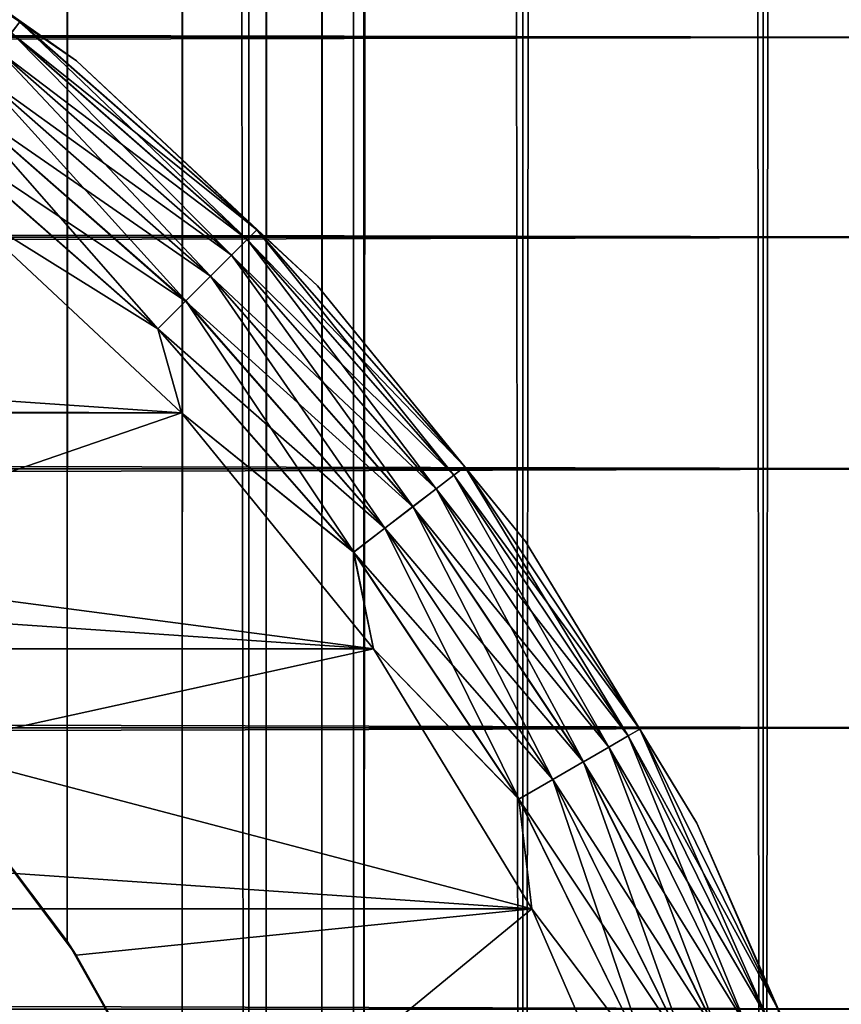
# Model space of a CAD drawing. Extents: x -265 to 265, y 0 to 1307.
# Tile 89 of 256: x 257.9 to 262.32, y 25.01 to 30.31. Entities that reach past the tile are written whole.
import ezdxf

# ---------------------------------------------------------------- set-up
doc = ezdxf.new("R2010")
doc.units = 0
doc.header["$LTSCALE"] = 81.481481
for name, color, linetype in [('119', 7, 'CONTINUOUS'), ('120', 7, 'CONTINUOUS'), ('128', 7, 'CONTINUOUS'), ('129', 7, 'CONTINUOUS'), ('130', 7, 'CONTINUOUS'), ('132', 7, 'CONTINUOUS'), ('136', 7, 'CONTINUOUS'), ('140', 7, 'CONTINUOUS'), ('75', 7, 'CONTINUOUS')]:
    doc.layers.add(name, color=color, linetype=linetype)

msp = doc.modelspace()

# ---------------------------------------------------------------- linework, layer by layer
at = {"layer": '119', "color": 7, "linetype": 'CONTINUOUS'}
for points in [[(257.5, 1, 12.9904), (259.1314, 1, 11.9003), (257.5, 1299, 12.9904), (257.5, 1, 12.9904)], [(257.5, 1299, 12.9904), (259.1314, 1, 11.9003), (259.1314, 1299, 11.9003), (257.5, 1299, 12.9904)], [(259.1314, 1, 11.9003), (260.6066, 1, 10.6066), (259.1314, 1299, 11.9003), (259.1314, 1, 11.9003)], [(259.1314, 1299, 11.9003), (260.6066, 1, 10.6066), (260.6066, 1299, 10.6066), (259.1314, 1299, 11.9003)], [(260.6066, 1, 10.6066), (261.9003, 1, 9.1314), (260.6066, 1299, 10.6066), (260.6066, 1, 10.6066)], [(260.6066, 1299, 10.6066), (261.9003, 1, 9.1314), (261.9003, 1299, 9.1314), (260.6066, 1299, 10.6066)], [(261.9003, 1, 9.1314), (262.9904, 1, 7.5), (261.9003, 1299, 9.1314), (261.9003, 1, 9.1314)], [(261.9003, 1299, 9.1314), (262.9904, 1, 7.5), (262.9904, 1299, 7.5), (261.9003, 1299, 9.1314)]]:
    msp.add_3dface(points, dxfattribs=at)
at = {"layer": '120', "color": 7, "linetype": 'CONTINUOUS'}
for points in [[(260.6066, 1299, -10.6066), (260.6066, 1, -10.6066), (259.75, 20, -11.399), (260.6066, 1299, -10.6066)], [(259.75, 1280, -11.399), (260.6066, 1299, -10.6066), (259.75, 20, -11.399), (259.75, 1280, -11.399)], [(261.9003, 1, -9.1314), (260.6066, 1, -10.6066), (261.9003, 1299, -9.1314), (261.9003, 1, -9.1314)], [(261.9003, 1299, -9.1314), (260.6066, 1, -10.6066), (260.6066, 1299, -10.6066), (261.9003, 1299, -9.1314)], [(262.9904, 1, -7.5), (261.9003, 1, -9.1314), (262.9904, 1299, -7.5), (262.9904, 1, -7.5)], [(262.9904, 1299, -7.5), (261.9003, 1, -9.1314), (261.9003, 1299, -9.1314), (262.9904, 1299, -7.5)], [(259.6951, 1278.9668, -11.4457), (259.75, 1280, -11.399), (259.6951, 21.0333, -11.4457), (259.6951, 1278.9668, -11.4457)], [(259.6951, 21.0333, -11.4457), (259.75, 1280, -11.399), (259.75, 20, -11.399), (259.6951, 21.0333, -11.4457)], [(259.525, 1277.9175, -11.5877), (259.6951, 1278.9668, -11.4457), (259.525, 22.0825, -11.5877), (259.525, 1277.9175, -11.5877)], [(259.525, 22.0825, -11.5877), (259.6951, 1278.9668, -11.4457), (259.6951, 21.0333, -11.4457), (259.525, 22.0825, -11.5877)], [(259.2244, 1276.842, -11.8284), (259.525, 1277.9175, -11.5877), (259.2244, 23.1581, -11.8284), (259.2244, 1276.842, -11.8284)], [(259.2244, 23.1581, -11.8284), (259.525, 1277.9175, -11.5877), (259.525, 22.0825, -11.5877), (259.2244, 23.1581, -11.8284)], [(258.7723, 1275.7446, -12.1674), (259.2244, 1276.842, -11.8284), (258.7723, 24.2554, -12.1674), (258.7723, 1275.7446, -12.1674)], [(258.7723, 24.2554, -12.1674), (259.2244, 1276.842, -11.8284), (259.2244, 23.1581, -11.8284), (258.7723, 24.2554, -12.1674)], [(258.1533, 1274.6534, -12.5906), (258.7723, 1275.7446, -12.1674), (258.1533, 25.3466, -12.5906), (258.1533, 1274.6534, -12.5906)], [(258.1533, 25.3466, -12.5906), (258.7723, 1275.7446, -12.1674), (258.7723, 24.2554, -12.1674), (258.1533, 25.3466, -12.5906)], [(257.3737, 1273.621, -13.0625), (258.1533, 1274.6534, -12.5906), (257.3737, 26.379, -13.0625), (257.3737, 1273.621, -13.0625)], [(257.3737, 26.379, -13.0625), (258.1533, 1274.6534, -12.5906), (258.1533, 25.3466, -12.5906), (257.3737, 26.379, -13.0625)]]:
    msp.add_3dface(points, dxfattribs=at)
at = {"layer": '128', "color": 7, "linetype": 'CONTINUOUS'}
for points in [[(257.3737, 26.379, -13.0625), (258.1533, 25.3466, -12.5906), (257.3686, 26.3849, -25), (257.3737, 26.379, -13.0625)], [(257.3686, 26.3849, -25), (258.1533, 25.3466, -12.5906), (258.2022, 25.2712, -25), (257.3686, 26.3849, -25)], [(258.1533, 25.3466, -12.5906), (258.7723, 24.2554, -12.1674), (258.2022, 25.2712, -25), (258.1533, 25.3466, -12.5906)], [(258.2022, 25.2712, -25), (258.7723, 24.2554, -12.1674), (258.8689, 24.0503, -25), (258.2022, 25.2712, -25)]]:
    msp.add_3dface(points, dxfattribs=at)
at = {"layer": '129', "color": 7, "linetype": 'CONTINUOUS'}
for points in [[(257.573, 29.3086, -25), (255.2712, 28.2022, -25), (258.77, 28.1907, -25), (257.573, 29.3086, -25)], [(255.2712, 28.2022, -25), (256.3849, 27.3686, -25), (258.77, 28.1907, -25), (255.2712, 28.2022, -25)], [(258.77, 28.1907, -25), (256.3849, 27.3686, -25), (259.8036, 26.9202, -25), (258.77, 28.1907, -25)], [(256.3849, 27.3686, -25), (257.3686, 26.3849, -25), (259.8036, 26.9202, -25), (256.3849, 27.3686, -25)], [(259.8036, 26.9202, -25), (257.3686, 26.3849, -25), (260.6546, 25.5208, -25), (259.8036, 26.9202, -25)], [(257.3686, 26.3849, -25), (258.2022, 25.2712, -25), (260.6546, 25.5208, -25), (257.3686, 26.3849, -25)], [(258.2022, 25.2712, -25), (258.8689, 24.0503, -25), (260.6546, 25.5208, -25), (258.2022, 25.2712, -25)], [(260.6546, 25.5208, -25), (258.8689, 24.0503, -25), (261.3071, 24.0186, -25), (260.6546, 25.5208, -25)]]:
    msp.add_3dface(points, dxfattribs=at)
at = {"layer": '130', "color": 7, "linetype": 'CONTINUOUS'}
for points in [[(241.23, 28.1907, -75), (242.427, 29.3086, -75), (258.77, 28.1907, -75), (241.23, 28.1907, -75)], [(258.77, 28.1907, -75), (242.427, 29.3086, -75), (257.573, 29.3086, -75), (258.77, 28.1907, -75)], [(240.1964, 26.9202, -75), (241.23, 28.1907, -75), (259.8036, 26.9202, -75), (240.1964, 26.9202, -75)], [(259.8036, 26.9202, -75), (241.23, 28.1907, -75), (258.77, 28.1907, -75), (259.8036, 26.9202, -75)], [(239.3454, 25.5208, -75), (240.1964, 26.9202, -75), (260.6546, 25.5208, -75), (239.3454, 25.5208, -75)], [(260.6546, 25.5208, -75), (240.1964, 26.9202, -75), (259.8036, 26.9202, -75), (260.6546, 25.5208, -75)], [(238.6929, 24.0186, -75), (239.3454, 25.5208, -75), (261.3071, 24.0186, -75), (238.6929, 24.0186, -75)], [(261.3071, 24.0186, -75), (239.3454, 25.5208, -75), (260.6546, 25.5208, -75), (261.3071, 24.0186, -75)]]:
    msp.add_3dface(points, dxfattribs=at)
at = {"layer": '132', "color": 7, "linetype": 'CONTINUOUS'}
for points in [[(258.2041, 30.0842, -74), (256.7546, 31.1075, -74), (258.2041, 30.0842, -26), (258.2041, 30.0842, -74)], [(258.2041, 30.0842, -26), (256.7546, 31.1075, -74), (256.7546, 31.1075, -26), (258.2041, 30.0842, -26)], [(259.5009, 28.8732, -74), (258.2041, 30.0842, -74), (259.5009, 28.8732, -26), (259.5009, 28.8732, -74)], [(259.5009, 28.8732, -26), (258.2041, 30.0842, -74), (258.2041, 30.0842, -26), (259.5009, 28.8732, -26)], [(260.6206, 27.4968, -74), (259.5009, 28.8732, -74), (260.6206, 27.4968, -26), (260.6206, 27.4968, -74)], [(260.6206, 27.4968, -26), (259.5009, 28.8732, -74), (259.5009, 28.8732, -26), (260.6206, 27.4968, -26)], [(261.5425, 25.9808, -74), (260.6206, 27.4968, -74), (261.5425, 25.9808, -26), (261.5425, 25.9808, -74)], [(261.5425, 25.9808, -26), (260.6206, 27.4968, -74), (260.6206, 27.4968, -26), (261.5425, 25.9808, -26)], [(262.2494, 24.3534, -74), (261.5425, 25.9808, -74), (262.2494, 24.3534, -26), (262.2494, 24.3534, -74)], [(262.2494, 24.3534, -26), (261.5425, 25.9808, -74), (261.5425, 25.9808, -26), (262.2494, 24.3534, -26)]]:
    msp.add_3dface(points, dxfattribs=at)
at = {"layer": '136', "color": 7, "linetype": 'CONTINUOUS'}
for points in [[(256.7546, 31.1075, -74), (258.2041, 30.0842, -74), (257.8986, 30.2937, -74.2225), (256.7546, 31.1075, -74)], [(259.1747, 29.1747, -74.2225), (257.8536, 30.2349, -74.4341), (257.8986, 30.2937, -74.2225), (259.1747, 29.1747, -74.2225)], [(258.2041, 30.0842, -74), (259.1747, 29.1747, -74.2225), (257.8986, 30.2937, -74.2225), (258.2041, 30.0842, -74)], [(259.1223, 29.1223, -74.4341), (257.7809, 30.1403, -74.6238), (257.8536, 30.2349, -74.4341), (259.1223, 29.1223, -74.4341)], [(259.1223, 29.1223, -74.4341), (257.8536, 30.2349, -74.4341), (259.1747, 29.1747, -74.2225), (259.1223, 29.1223, -74.4341)], [(259.0379, 29.0379, -74.6238), (257.6844, 30.0145, -74.7823), (257.7809, 30.1403, -74.6238), (259.0379, 29.0379, -74.6238)], [(259.0379, 29.0379, -74.6238), (257.7809, 30.1403, -74.6238), (259.1223, 29.1223, -74.4341), (259.0379, 29.0379, -74.6238)], [(258.2041, 30.0842, -74), (259.5009, 28.8732, -74), (259.1747, 29.1747, -74.2225), (258.2041, 30.0842, -74)], [(258.9258, 28.9258, -74.7823), (257.5688, 29.8638, -74.9014), (257.6844, 30.0145, -74.7823), (258.9258, 28.9258, -74.7823)], [(258.9258, 28.9258, -74.7823), (257.6844, 30.0145, -74.7823), (259.0379, 29.0379, -74.6238), (258.9258, 28.9258, -74.7823)], [(258.7915, 28.7915, -74.9014), (257.4399, 29.6959, -74.9752), (257.5688, 29.8638, -74.9014), (258.7915, 28.7915, -74.9014)], [(258.7915, 28.7915, -74.9014), (257.5688, 29.8638, -74.9014), (258.9258, 28.9258, -74.7823), (258.7915, 28.7915, -74.9014)], [(258.6419, 28.6419, -74.9752), (257.573, 29.3086, -75), (257.4399, 29.6959, -74.9752), (258.6419, 28.6419, -74.9752)], [(258.6419, 28.6419, -74.9752), (257.4399, 29.6959, -74.9752), (258.7915, 28.7915, -74.9014), (258.6419, 28.6419, -74.9752)], [(258.77, 28.1907, -75), (257.573, 29.3086, -75), (258.6419, 28.6419, -74.9752), (258.77, 28.1907, -75)], [(260.2937, 27.8986, -74.2225), (259.1223, 29.1223, -74.4341), (259.1747, 29.1747, -74.2225), (260.2937, 27.8986, -74.2225)], [(259.5009, 28.8732, -74), (260.2937, 27.8986, -74.2225), (259.1747, 29.1747, -74.2225), (259.5009, 28.8732, -74)], [(260.2349, 27.8536, -74.4341), (259.0379, 29.0379, -74.6238), (259.1223, 29.1223, -74.4341), (260.2349, 27.8536, -74.4341)], [(260.2349, 27.8536, -74.4341), (259.1223, 29.1223, -74.4341), (260.2937, 27.8986, -74.2225), (260.2349, 27.8536, -74.4341)], [(260.1403, 27.7809, -74.6238), (258.9258, 28.9258, -74.7823), (259.0379, 29.0379, -74.6238), (260.1403, 27.7809, -74.6238)], [(260.1403, 27.7809, -74.6238), (259.0379, 29.0379, -74.6238), (260.2349, 27.8536, -74.4341), (260.1403, 27.7809, -74.6238)], [(260.0145, 27.6844, -74.7823), (258.7915, 28.7915, -74.9014), (258.9258, 28.9258, -74.7823), (260.0145, 27.6844, -74.7823)], [(260.0145, 27.6844, -74.7823), (258.9258, 28.9258, -74.7823), (260.1403, 27.7809, -74.6238), (260.0145, 27.6844, -74.7823)], [(259.5009, 28.8732, -74), (260.6206, 27.4968, -74), (260.2937, 27.8986, -74.2225), (259.5009, 28.8732, -74)], [(259.8638, 27.5688, -74.9014), (258.6419, 28.6419, -74.9752), (258.7915, 28.7915, -74.9014), (259.8638, 27.5688, -74.9014)], [(259.8638, 27.5688, -74.9014), (258.7915, 28.7915, -74.9014), (260.0145, 27.6844, -74.7823), (259.8638, 27.5688, -74.9014)], [(259.6959, 27.4399, -74.9752), (258.77, 28.1907, -75), (258.6419, 28.6419, -74.9752), (259.6959, 27.4399, -74.9752)], [(259.6959, 27.4399, -74.9752), (258.6419, 28.6419, -74.9752), (259.8638, 27.5688, -74.9014), (259.6959, 27.4399, -74.9752)], [(259.8036, 26.9202, -75), (258.77, 28.1907, -75), (259.6959, 27.4399, -74.9752), (259.8036, 26.9202, -75)], [(261.2366, 26.4875, -74.2225), (260.2349, 27.8536, -74.4341), (260.2937, 27.8986, -74.2225), (261.2366, 26.4875, -74.2225)], [(260.6206, 27.4968, -74), (261.2366, 26.4875, -74.2225), (260.2937, 27.8986, -74.2225), (260.6206, 27.4968, -74)], [(261.1725, 26.4504, -74.4341), (260.1403, 27.7809, -74.6238), (260.2349, 27.8536, -74.4341), (261.1725, 26.4504, -74.4341)], [(261.1725, 26.4504, -74.4341), (260.2349, 27.8536, -74.4341), (261.2366, 26.4875, -74.2225), (261.1725, 26.4504, -74.4341)], [(261.0691, 26.3908, -74.6238), (260.0145, 27.6844, -74.7823), (260.1403, 27.7809, -74.6238), (261.0691, 26.3908, -74.6238)], [(261.0691, 26.3908, -74.6238), (260.1403, 27.7809, -74.6238), (261.1725, 26.4504, -74.4341), (261.0691, 26.3908, -74.6238)], [(260.9318, 26.3115, -74.7823), (259.8638, 27.5688, -74.9014), (260.0145, 27.6844, -74.7823), (260.9318, 26.3115, -74.7823)], [(260.9318, 26.3115, -74.7823), (260.0145, 27.6844, -74.7823), (261.0691, 26.3908, -74.6238), (260.9318, 26.3115, -74.7823)], [(260.7674, 26.2165, -74.9014), (259.6959, 27.4399, -74.9752), (259.8638, 27.5688, -74.9014), (260.7674, 26.2165, -74.9014)], [(260.7674, 26.2165, -74.9014), (259.8638, 27.5688, -74.9014), (260.9318, 26.3115, -74.7823), (260.7674, 26.2165, -74.9014)], [(260.6206, 27.4968, -74), (261.5425, 25.9808, -74), (261.2366, 26.4875, -74.2225), (260.6206, 27.4968, -74)], [(260.5841, 26.1107, -74.9752), (259.8036, 26.9202, -75), (259.6959, 27.4399, -74.9752), (260.5841, 26.1107, -74.9752)], [(260.5841, 26.1107, -74.9752), (259.6959, 27.4399, -74.9752), (260.7674, 26.2165, -74.9014), (260.5841, 26.1107, -74.9752)], [(260.6546, 25.5208, -75), (259.8036, 26.9202, -75), (260.5841, 26.1107, -74.9752), (260.6546, 25.5208, -75)], [(261.9189, 24.9369, -74.4341), (261.0691, 26.3908, -74.6238), (261.1725, 26.4504, -74.4341), (261.9189, 24.9369, -74.4341)], [(261.9873, 24.9653, -74.2225), (261.1725, 26.4504, -74.4341), (261.2366, 26.4875, -74.2225), (261.9873, 24.9653, -74.2225)], [(261.9189, 24.9369, -74.4341), (261.1725, 26.4504, -74.4341), (261.9873, 24.9653, -74.2225), (261.9189, 24.9369, -74.4341)], [(261.5425, 25.9808, -74), (261.9873, 24.9653, -74.2225), (261.2366, 26.4875, -74.2225), (261.5425, 25.9808, -74)], [(261.8086, 24.8913, -74.6238), (260.9318, 26.3115, -74.7823), (261.0691, 26.3908, -74.6238), (261.8086, 24.8913, -74.6238)], [(261.8086, 24.8913, -74.6238), (261.0691, 26.3908, -74.6238), (261.9189, 24.9369, -74.4341), (261.8086, 24.8913, -74.6238)], [(261.6621, 24.8306, -74.7823), (260.7674, 26.2165, -74.9014), (260.9318, 26.3115, -74.7823), (261.6621, 24.8306, -74.7823)], [(261.6621, 24.8306, -74.7823), (260.9318, 26.3115, -74.7823), (261.8086, 24.8913, -74.6238), (261.6621, 24.8306, -74.7823)], [(261.4867, 24.7579, -74.9014), (260.5841, 26.1107, -74.9752), (260.7674, 26.2165, -74.9014), (261.4867, 24.7579, -74.9014)], [(261.4867, 24.7579, -74.9014), (260.7674, 26.2165, -74.9014), (261.6621, 24.8306, -74.7823), (261.4867, 24.7579, -74.9014)], [(261.2911, 24.6769, -74.9752), (260.6546, 25.5208, -75), (260.5841, 26.1107, -74.9752), (261.2911, 24.6769, -74.9752)], [(261.2911, 24.6769, -74.9752), (260.5841, 26.1107, -74.9752), (261.4867, 24.7579, -74.9014), (261.2911, 24.6769, -74.9752)], [(261.5425, 25.9808, -74), (262.2494, 24.3534, -74), (261.9873, 24.9653, -74.2225), (261.5425, 25.9808, -74)], [(261.3071, 24.0186, -75), (260.6546, 25.5208, -75), (261.2911, 24.6769, -74.9752), (261.3071, 24.0186, -75)]]:
    msp.add_3dface(points, dxfattribs=at)
at = {"layer": '140', "color": 7, "linetype": 'CONTINUOUS'}
for points in [[(256.7546, 31.1075, -26), (256.4876, 31.2368, -25.7786), (257.8988, 30.2939, -25.7786), (256.7546, 31.1075, -26)], [(256.4876, 31.2368, -25.7786), (257.8538, 30.2353, -25.5669), (257.8988, 30.2939, -25.7786), (256.4876, 31.2368, -25.7786)], [(258.2041, 30.0842, -26), (256.7546, 31.1075, -26), (257.8988, 30.2939, -25.7786), (258.2041, 30.0842, -26)], [(257.8538, 30.2353, -25.5669), (259.1226, 29.1226, -25.5669), (257.8988, 30.2939, -25.7786), (257.8538, 30.2353, -25.5669)], [(258.2041, 30.0842, -26), (257.8988, 30.2939, -25.7786), (259.1748, 29.1748, -25.7786), (258.2041, 30.0842, -26)], [(257.8988, 30.2939, -25.7786), (259.1226, 29.1226, -25.5669), (259.1748, 29.1748, -25.7786), (257.8988, 30.2939, -25.7786)], [(257.7813, 30.1408, -25.377), (259.0384, 29.0384, -25.377), (257.8538, 30.2353, -25.5669), (257.7813, 30.1408, -25.377)], [(257.8538, 30.2353, -25.5669), (259.0384, 29.0384, -25.377), (259.1226, 29.1226, -25.5669), (257.8538, 30.2353, -25.5669)], [(257.6849, 30.0152, -25.2184), (258.9264, 28.9264, -25.2184), (257.7813, 30.1408, -25.377), (257.6849, 30.0152, -25.2184)], [(257.7813, 30.1408, -25.377), (258.9264, 28.9264, -25.2184), (259.0384, 29.0384, -25.377), (257.7813, 30.1408, -25.377)], [(259.5009, 28.8732, -26), (258.2041, 30.0842, -26), (259.1748, 29.1748, -25.7786), (259.5009, 28.8732, -26)], [(257.5694, 29.8646, -25.0991), (258.7922, 28.7922, -25.0991), (257.6849, 30.0152, -25.2184), (257.5694, 29.8646, -25.0991)], [(257.6849, 30.0152, -25.2184), (258.7922, 28.7922, -25.0991), (258.9264, 28.9264, -25.2184), (257.6849, 30.0152, -25.2184)], [(257.4406, 29.6968, -25.0251), (258.6426, 28.6426, -25.0251), (257.5694, 29.8646, -25.0991), (257.4406, 29.6968, -25.0251)], [(257.5694, 29.8646, -25.0991), (258.6426, 28.6426, -25.0251), (258.7922, 28.7922, -25.0991), (257.5694, 29.8646, -25.0991)], [(257.4406, 29.6968, -25.0251), (257.573, 29.3086, -25), (258.6426, 28.6426, -25.0251), (257.4406, 29.6968, -25.0251)], [(257.573, 29.3086, -25), (258.77, 28.1907, -25), (258.6426, 28.6426, -25.0251), (257.573, 29.3086, -25)], [(259.1226, 29.1226, -25.5669), (260.2353, 27.8538, -25.5669), (259.1748, 29.1748, -25.7786), (259.1226, 29.1226, -25.5669)], [(259.5009, 28.8732, -26), (259.1748, 29.1748, -25.7786), (260.2939, 27.8988, -25.7786), (259.5009, 28.8732, -26)], [(259.1748, 29.1748, -25.7786), (260.2353, 27.8538, -25.5669), (260.2939, 27.8988, -25.7786), (259.1748, 29.1748, -25.7786)], [(259.0384, 29.0384, -25.377), (260.1408, 27.7813, -25.377), (259.1226, 29.1226, -25.5669), (259.0384, 29.0384, -25.377)], [(259.1226, 29.1226, -25.5669), (260.1408, 27.7813, -25.377), (260.2353, 27.8538, -25.5669), (259.1226, 29.1226, -25.5669)], [(258.9264, 28.9264, -25.2184), (260.0152, 27.6849, -25.2184), (259.0384, 29.0384, -25.377), (258.9264, 28.9264, -25.2184)], [(259.0384, 29.0384, -25.377), (260.0152, 27.6849, -25.2184), (260.1408, 27.7813, -25.377), (259.0384, 29.0384, -25.377)], [(258.7922, 28.7922, -25.0991), (259.8646, 27.5694, -25.0991), (258.9264, 28.9264, -25.2184), (258.7922, 28.7922, -25.0991)], [(258.9264, 28.9264, -25.2184), (259.8646, 27.5694, -25.0991), (260.0152, 27.6849, -25.2184), (258.9264, 28.9264, -25.2184)], [(260.6206, 27.4968, -26), (259.5009, 28.8732, -26), (260.2939, 27.8988, -25.7786), (260.6206, 27.4968, -26)], [(258.6426, 28.6426, -25.0251), (259.6968, 27.4406, -25.0251), (258.7922, 28.7922, -25.0991), (258.6426, 28.6426, -25.0251)], [(258.7922, 28.7922, -25.0991), (259.6968, 27.4406, -25.0251), (259.8646, 27.5694, -25.0991), (258.7922, 28.7922, -25.0991)], [(258.6426, 28.6426, -25.0251), (258.77, 28.1907, -25), (259.6968, 27.4406, -25.0251), (258.6426, 28.6426, -25.0251)], [(258.77, 28.1907, -25), (259.8036, 26.9202, -25), (259.6968, 27.4406, -25.0251), (258.77, 28.1907, -25)], [(260.2353, 27.8538, -25.5669), (261.1729, 26.4507, -25.5669), (260.2939, 27.8988, -25.7786), (260.2353, 27.8538, -25.5669)], [(260.6206, 27.4968, -26), (260.2939, 27.8988, -25.7786), (261.2368, 26.4876, -25.7786), (260.6206, 27.4968, -26)], [(260.2939, 27.8988, -25.7786), (261.1729, 26.4507, -25.5669), (261.2368, 26.4876, -25.7786), (260.2939, 27.8988, -25.7786)], [(260.1408, 27.7813, -25.377), (261.0698, 26.3911, -25.377), (260.2353, 27.8538, -25.5669), (260.1408, 27.7813, -25.377)], [(260.2353, 27.8538, -25.5669), (261.0698, 26.3911, -25.377), (261.1729, 26.4507, -25.5669), (260.2353, 27.8538, -25.5669)], [(260.0152, 27.6849, -25.2184), (260.9326, 26.3119, -25.2184), (260.1408, 27.7813, -25.377), (260.0152, 27.6849, -25.2184)], [(260.1408, 27.7813, -25.377), (260.9326, 26.3119, -25.2184), (261.0698, 26.3911, -25.377), (260.1408, 27.7813, -25.377)], [(259.8646, 27.5694, -25.0991), (260.7682, 26.217, -25.0991), (260.0152, 27.6849, -25.2184), (259.8646, 27.5694, -25.0991)], [(260.0152, 27.6849, -25.2184), (260.7682, 26.217, -25.0991), (260.9326, 26.3119, -25.2184), (260.0152, 27.6849, -25.2184)], [(259.6968, 27.4406, -25.0251), (260.585, 26.1113, -25.0251), (259.8646, 27.5694, -25.0991), (259.6968, 27.4406, -25.0251)], [(259.8646, 27.5694, -25.0991), (260.585, 26.1113, -25.0251), (260.7682, 26.217, -25.0991), (259.8646, 27.5694, -25.0991)], [(261.5425, 25.9808, -26), (260.6206, 27.4968, -26), (261.2368, 26.4876, -25.7786), (261.5425, 25.9808, -26)], [(259.6968, 27.4406, -25.0251), (259.8036, 26.9202, -25), (260.585, 26.1113, -25.0251), (259.6968, 27.4406, -25.0251)], [(259.8036, 26.9202, -25), (260.6546, 25.5208, -25), (260.585, 26.1113, -25.0251), (259.8036, 26.9202, -25)], [(261.0698, 26.3911, -25.377), (261.8093, 24.8916, -25.377), (261.1729, 26.4507, -25.5669), (261.0698, 26.3911, -25.377)], [(261.1729, 26.4507, -25.5669), (261.9193, 24.9371, -25.5669), (261.2368, 26.4876, -25.7786), (261.1729, 26.4507, -25.5669)], [(261.1729, 26.4507, -25.5669), (261.8093, 24.8916, -25.377), (261.9193, 24.9371, -25.5669), (261.1729, 26.4507, -25.5669)], [(261.5425, 25.9808, -26), (261.2368, 26.4876, -25.7786), (261.9875, 24.9654, -25.7786), (261.5425, 25.9808, -26)], [(261.2368, 26.4876, -25.7786), (261.9193, 24.9371, -25.5669), (261.9875, 24.9654, -25.7786), (261.2368, 26.4876, -25.7786)], [(260.9326, 26.3119, -25.2184), (261.6629, 24.8309, -25.2184), (261.0698, 26.3911, -25.377), (260.9326, 26.3119, -25.2184)], [(261.0698, 26.3911, -25.377), (261.6629, 24.8309, -25.2184), (261.8093, 24.8916, -25.377), (261.0698, 26.3911, -25.377)], [(260.7682, 26.217, -25.0991), (261.4876, 24.7583, -25.0991), (260.9326, 26.3119, -25.2184), (260.7682, 26.217, -25.0991)], [(260.9326, 26.3119, -25.2184), (261.4876, 24.7583, -25.0991), (261.6629, 24.8309, -25.2184), (260.9326, 26.3119, -25.2184)], [(260.585, 26.1113, -25.0251), (261.2921, 24.6774, -25.0251), (260.7682, 26.217, -25.0991), (260.585, 26.1113, -25.0251)], [(260.7682, 26.217, -25.0991), (261.2921, 24.6774, -25.0251), (261.4876, 24.7583, -25.0991), (260.7682, 26.217, -25.0991)], [(260.585, 26.1113, -25.0251), (260.6546, 25.5208, -25), (261.2921, 24.6774, -25.0251), (260.585, 26.1113, -25.0251)], [(262.2494, 24.3534, -26), (261.5425, 25.9808, -26), (261.9875, 24.9654, -25.7786), (262.2494, 24.3534, -26)], [(260.6546, 25.5208, -25), (261.3071, 24.0186, -25), (261.2921, 24.6774, -25.0251), (260.6546, 25.5208, -25)]]:
    msp.add_3dface(points, dxfattribs=at)
at = {"layer": '75', "color": 7, "linetype": 'CONTINUOUS'}
for points in [[(-263, 31.0986, 33.2508), (-263, 30.2121, 34.7085), (263, 31.0986, 33.2508), (-263, 31.0986, 33.2508)], [(263, 31.0986, 33.2508), (-263, 30.2121, 34.7085), (263, 30.2121, 34.7085), (263, 31.0986, 33.2508)], [(-263, 30.2121, 20.2915), (-263, 31.0986, 21.7492), (263, 30.2121, 20.2915), (-263, 30.2121, 20.2915)], [(263, 30.2121, 20.2915), (-263, 31.0986, 21.7492), (263, 31.0986, 21.7492), (263, 30.2121, 20.2915)], [(-263, 30.2121, 34.7085), (-263, 29.1354, 36.0319), (263, 30.2121, 34.7085), (-263, 30.2121, 34.7085)], [(263, 30.2121, 34.7085), (-263, 29.1354, 36.0319), (263, 29.1354, 36.0319), (263, 30.2121, 34.7085)], [(-263, 29.1354, 18.9681), (-263, 30.2121, 20.2915), (263, 29.1354, 18.9681), (-263, 29.1354, 18.9681)], [(263, 29.1354, 18.9681), (-263, 30.2121, 20.2915), (263, 30.2121, 20.2915), (263, 29.1354, 18.9681)], [(-263, 29.1354, 36.0319), (-263, 27.8886, 37.1964), (263, 29.1354, 36.0319), (-263, 29.1354, 36.0319)], [(263, 29.1354, 36.0319), (-263, 27.8886, 37.1964), (263, 27.8886, 37.1964), (263, 29.1354, 36.0319)], [(-263, 27.8886, 17.8036), (-263, 29.1354, 18.9681), (263, 27.8886, 17.8036), (-263, 27.8886, 17.8036)], [(263, 27.8886, 17.8036), (-263, 29.1354, 18.9681), (263, 29.1354, 18.9681), (263, 27.8886, 17.8036)], [(-263, 27.8886, 37.1964), (-263, 26.4948, 38.1802), (263, 27.8886, 37.1964), (-263, 27.8886, 37.1964)], [(263, 27.8886, 37.1964), (-263, 26.4948, 38.1802), (263, 26.4948, 38.1802), (263, 27.8886, 37.1964)], [(-263, 26.4948, 16.8198), (-263, 27.8886, 17.8036), (263, 26.4948, 16.8198), (-263, 26.4948, 16.8198)], [(263, 26.4948, 16.8198), (-263, 27.8886, 17.8036), (263, 27.8886, 17.8036), (263, 26.4948, 16.8198)], [(-263, 26.4948, 38.1802), (-263, 24.98, 38.9651), (263, 26.4948, 38.1802), (-263, 26.4948, 38.1802)], [(263, 26.4948, 38.1802), (-263, 24.98, 38.9651), (263, 24.98, 38.9651), (263, 26.4948, 38.1802)], [(-263, 24.98, 16.0349), (-263, 26.4948, 16.8198), (263, 24.98, 16.0349), (-263, 24.98, 16.0349)], [(263, 24.98, 16.0349), (-263, 26.4948, 16.8198), (263, 26.4948, 16.8198), (263, 24.98, 16.0349)]]:
    msp.add_3dface(points, dxfattribs=at)

doc.saveas('drawing.dxf')
